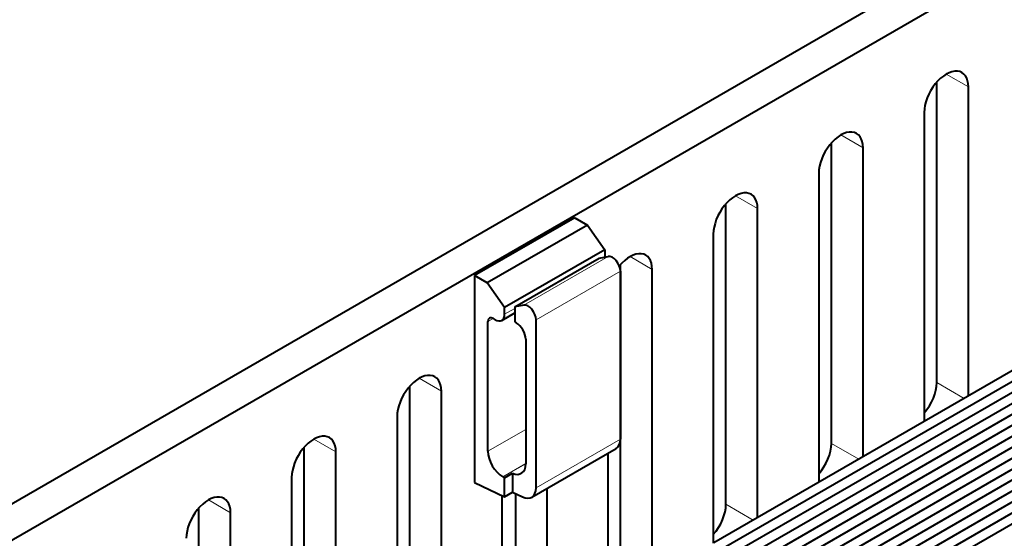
# Model space of a CAD drawing. Header units: millimetres. Extents: x 0 to 594, y -2 to 419.
# Tile 28 of 34: x 473 to 519, y 254 to 279. Entities that reach past the tile are written whole.
import ezdxf

# ---------------------------------------------------------------- set-up
doc = ezdxf.new("R2010")
doc.units = ezdxf.units.MM
for name, color, linetype in [('CB000601.00_', 7, 'Continuous'), ('Default', 7, 'Continuous'), ('FS000018', 7, 'Continuous'), ('ME001043.02_REV.', 7, 'Continuous')]:
    doc.layers.add(name, color=color, linetype=linetype)

# ---------------------------------------------------------------- blocks, each defined once
blk = doc.blocks.new('SE1')
at = {"layer": 'CB000601.00_', "color": 7, "linetype": 'Continuous', "lineweight": 40}
for p, q in [((538.885, 273.389), (505.639, 254.195)), ((539.342, 273.138), (506.097, 253.944)), ((539.788, 272.881), (506.542, 253.686)), ((540.233, 272.624), (506.987, 253.429)), ((540.679, 272.367), (507.433, 253.172)), ((541.124, 272.109), (507.878, 252.915)), ((541.57, 271.852), (508.324, 252.658)), ((542.015, 271.595), (508.769, 252.4)), ((542.46, 271.338), (509.214, 252.143)), ((542.906, 271.08), (509.66, 251.886)), ((543.351, 270.823), (510.105, 251.629)), ((543.797, 270.566), (510.551, 251.371)), ((544.242, 270.309), (510.996, 251.114)), ((544.687, 270.051), (511.442, 250.857)), ((545.133, 269.794), (511.887, 250.6))]:
    blk.add_line(p, q, dxfattribs=at)
at = {"layer": 'FS000018', "color": 7, "linetype": 'Continuous', "lineweight": 40}
for p, q in [((499.107, 269.462), (494.404, 266.747)), ((499.701, 269.119), (494.998, 266.404)), ((499.107, 269.462), (499.701, 269.119)), ((499.701, 269.119), (500.517, 267.962)), ((500.517, 267.962), (495.815, 265.247)), ((500.517, 267.962), (500.517, 267.648)), ((496.289, 265.283), (500.249, 267.569)), ((500.249, 267.569), (500.674, 267.648)), ((501.25, 266.958), (501.25, 259.067)), ((494.404, 266.747), (494.404, 257.031)), ((494.998, 266.404), (494.404, 266.747)), ((495.815, 265.247), (494.998, 266.404)), ((495.685, 264.644), (496.289, 264.993)), ((495.815, 264.933), (495.815, 265.247)), ((496.714, 265.362), (496.289, 265.283)), ((496.289, 265.283), (496.289, 264.573)), ((495.033, 258.502), (495.033, 264.584)), ((495.28, 264.726), (495.37, 264.675)), ((496.289, 264.573), (496.359, 264.532)), ((497.29, 256.78), (497.29, 264.672)), ((496.805, 263.761), (496.805, 257.911)), ((497.087, 256.332), (501.047, 258.618)), ((495.733, 257.292), (495.731, 257.293)), ((495.815, 257.25), (496.186, 257.465)), ((495.815, 256.359), (495.815, 257.25)), ((496.186, 257.465), (496.186, 256.573)), ((494.404, 257.031), (495.815, 256.359)), ((495.815, 256.359), (496.186, 256.573)), ((496.186, 256.573), (496.657, 256.349))]:
    blk.add_line(p, q, dxfattribs=at)
at = {"layer": 'FS000018', "color": 7, "linetype": 'Continuous', "lineweight": 13}
for p, q in [((496.714, 265.362), (500.674, 267.648)), ((500.517, 267.648), (500.444, 267.605)), ((497.29, 264.672), (501.25, 266.958)), ((496.289, 265.207), (495.815, 264.933)), ((495.033, 264.584), (495.28, 264.726)), ((496.805, 259.525), (495.033, 258.502)), ((497.29, 256.78), (501.25, 259.067)), ((495.731, 257.293), (496.805, 257.914)), ((496.805, 257.911), (495.733, 257.292))]:
    blk.add_line(p, q, dxfattribs=at)
at = {"layer": 'FS000018', "color": 7, "linetype": 'Continuous', "lineweight": 40}
for centre, major_axis, start_param, end_param in [((500.072, 267.904), (-0.315, 0.546), 3.871218, 3.927997), ((500.879, 267.172), (0.263, -0.455), 0.785398, 2.940634), ((496.919, 264.886), (0.263, -0.455), 0.785398, 2.940634), ((495.37, 265.189), (-0.315, 0.546), 2.356194, 3.927997), ((495.28, 264.441), (0.175, -0.303), 2.356194, 3.926991), ((496.359, 264.018), (0.315, -0.546), 0.785398, 2.356194), ((500.557, 259.467), (-0.49, 0.849), 3.141593, 3.926991), ((495.731, 258.099), (-0.494, 0.855), 0.785398, 2.356194), ((496.105, 258.315), (-0.495, 0.858), 2.473068, 3.926991), ((495.733, 258.101), (0.495, -0.858), -0.785398, -0.668524), ((496.597, 257.181), (-0.49, 0.849), 2.443461, 3.926991)]:
    blk.add_ellipse(centre, major_axis=major_axis, ratio=0.57735, start_param=start_param, end_param=end_param, dxfattribs=at)
at = {"layer": 'ME001043.02_REV.', "color": 7, "linetype": 'Continuous', "lineweight": 40}
for p, q in [((527.506, 287.677), (328.578, 172.825)), ((528.991, 286.819), (330.063, 171.968)), ((516.109, 261.721), (516.109, 275.837)), ((517.594, 261.097), (517.594, 275.61)), ((515.515, 274.41), (515.515, 259.897)), ((511.16, 258.864), (511.16, 272.979)), ((512.645, 258.239), (512.645, 272.752)), ((510.566, 271.552), (510.566, 257.039)), ((506.21, 256.006), (506.21, 270.122)), ((507.695, 255.382), (507.695, 269.894)), ((505.616, 268.694), (505.616, 254.176)), ((501.26, 253.148), (501.26, 267.264)), ((502.745, 252.291), (502.745, 267.037)), ((491.361, 250.963), (491.361, 261.548)), ((492.846, 250.105), (492.846, 261.321)), ((490.767, 260.121), (490.767, 251.306)), ((486.411, 251.909), (486.411, 258.691)), ((487.896, 252.045), (487.896, 258.463)), ((500.666, 258.398), (500.666, 251.091)), ((485.817, 257.263), (485.817, 251.829)), ((497.82, 249.447), (497.82, 256.755)), ((495.692, 256.392), (495.692, 249.778)), ((496.335, 256.502), (496.335, 250.305)), ((481.461, 248.993), (481.461, 255.833)), ((482.946, 250.335), (482.946, 255.606))]:
    blk.add_line(p, q, dxfattribs=at)
at = {"layer": 'ME001043.02_REV.', "color": 7, "linetype": 'Continuous', "lineweight": 13}
for p, q in [((516.555, 276.21), (517.594, 275.61)), ((511.605, 273.352), (512.645, 272.752)), ((506.655, 270.495), (507.695, 269.894)), ((501.706, 267.637), (502.745, 267.037)), ((491.806, 261.921), (492.846, 261.321)), ((516.109, 261.721), (517.392, 260.981)), ((486.856, 259.064), (487.896, 258.463)), ((511.16, 258.864), (512.443, 258.123)), ((481.907, 256.206), (482.946, 255.606)), ((506.21, 256.006), (507.493, 255.265))]:
    blk.add_line(p, q, dxfattribs=at)
at = {"layer": 'ME001043.02_REV.', "color": 7, "linetype": 'Continuous', "lineweight": 40}
for centre, major_axis, start_param, end_param in [((516.555, 275.01), (-0.735, -1.273), 2.356194, 5.497787), ((511.605, 272.152), (-0.735, -1.273), 2.356194, 5.497787), ((506.655, 269.294), (-0.735, -1.273), 2.356194, 5.497787), ((501.706, 266.437), (-0.735, -1.273), 2.356194, 4.432671), ((491.806, 260.721), (-0.735, -1.273), 2.356194, 5.497787), ((515.07, 261.121), (0.735, 1.273), 4.369902, 5.497787), ((486.856, 257.863), (-0.735, -1.273), 2.356194, 5.497787), ((510.12, 258.263), (0.735, 1.273), 4.369902, 5.497787), ((481.907, 255.006), (-0.735, -1.273), 2.356194, 5.497787), ((496.756, 257.006), (-0.753, -1.303), -0.806176, -0.785398), ((505.17, 255.406), (0.735, 1.273), 4.369902, 5.497787)]:
    blk.add_ellipse(centre, major_axis=major_axis, ratio=0.57735, start_param=start_param, end_param=end_param, dxfattribs=at)

msp = doc.modelspace()

# ---------------------------------------------------------------- block references
at = {"layer": 'Default'}
msp.add_blockref('SE1', (0, 0), dxfattribs=at)

doc.saveas('drawing.dxf')
